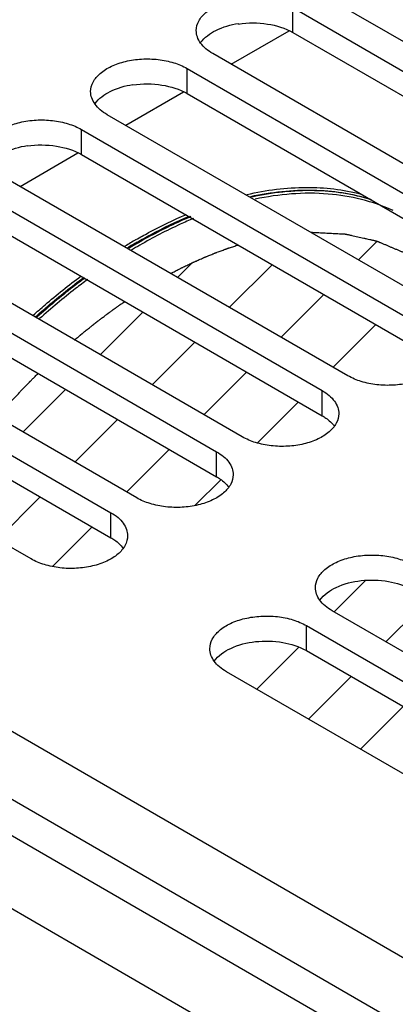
# Model space of a CAD drawing. Header units: inches. Extents: x 0 to 34, y 0 to 22.
# Tile 31 of 157: x 3.042 to 3.483, y 6.747 to 7.903. Entities that reach past the tile are written whole.
import ezdxf

# ---------------------------------------------------------------- set-up
doc = ezdxf.new("R2010")
doc.units = ezdxf.units.IN
doc.header["$LTSCALE"] = 1.87
doc.header["$MEASUREMENT"] = 0
doc.layers.get('0').update_dxf_attribs({"linetype": 'CONTINUOUS'})
doc.layers.add('02___PRT_ALL_AXES', color=7, linetype='CONTINUOUS')
doc.layers.add('DATUMCURVES', color=7, linetype='CONTINUOUS')

msp = doc.modelspace()

# ---------------------------------------------------------------- linework, layer by layer
at = {"color": 7, "linetype": 'CONTINUOUS'}
for p, q in [((3.2905, 7.851), (3.3585, 7.8902)), ((3.299, 7.8989), (3.299, 7.8983)), ((3.1748, 7.8272), (3.1748, 7.8267)), ((3.1663, 7.7793), (3.2343, 7.8185)), ((3.0506, 7.7555), (3.0506, 7.755)), ((3.0421, 7.7076), (3.1101, 7.7468)), ((2.2327, 7.5291), (3.7335, 6.6626)), ((2.2125, 7.461), (3.7133, 6.5945))]:
    msp.add_line(p, q, dxfattribs=at)
at = {"color": 3, "linetype": 'CONTINUOUS'}
for p, q in [((2.066, 7.5028), (3.6839, 6.5687)), ((2.0289, 7.4385), (3.6467, 6.5044))]:
    msp.add_line(p, q, dxfattribs=at)
at = {"color": 7, "linetype": 'CONTINUOUS'}
for centre, radius, start, end in [((3.4846, 7.1147), 0.6123, 120.0059, 121.4144), ((3.4841, 7.1155), 0.6082, 120.0047, 121.2465), ((3.4853, 7.1148), 0.6081, 120.0047, 121.2434), ((3.485, 7.1153), 0.6042, 120.0036, 121.0794)]:
    msp.add_arc(centre, radius, start, end, dxfattribs=at)
at = {"color": 3, "linetype": 'CONTINUOUS'}
for points in [[(3.299, 7.8983), (3.3102, 7.9), (3.3323, 7.9), (3.3537, 7.8936), (3.3627, 7.8884)], [(3.1748, 7.8267), (3.1861, 7.8284), (3.2081, 7.8283), (3.2295, 7.8219), (3.2385, 7.8167)], [(3.0506, 7.755), (3.0619, 7.7567), (3.084, 7.7566), (3.1054, 7.7502), (3.1144, 7.745)]]:
    msp.add_open_spline(points, degree=3, knots=[0, 0, 0, 0, 0.522917, 1, 1, 1, 1], dxfattribs=at)
at = {"color": 7, "linetype": 'CONTINUOUS'}
for points, knots in [([(3.2543, 7.8764), (3.2588, 7.8826), (3.2732, 7.8929), (3.2897, 7.8975), (3.299, 7.8989)], [0, 0, 0, 0, 0.447481, 1, 1, 1, 1]), ([(3.1302, 7.8048), (3.1346, 7.8109), (3.149, 7.8212), (3.1655, 7.8258), (3.1748, 7.8272)], [0, 0, 0, 0, 0.447481, 1, 1, 1, 1]), ([(3.006, 7.7331), (3.0104, 7.7392), (3.0248, 7.7496), (3.0414, 7.7541), (3.0506, 7.7555)], [0, 0, 0, 0, 0.447481, 1, 1, 1, 1]), ([(3.3086, 7.698), (3.3316, 7.7032), (3.3767, 7.7092), (3.4222, 7.704), (3.4431, 7.6986)], [0, 0, 0, 0, 0.520765, 1, 1, 1, 1]), ([(3.3133, 7.6957), (3.3374, 7.701), (3.3848, 7.7064), (3.4323, 7.6993), (3.454, 7.6926)], [0, 0, 0, 0, 0.521285, 1, 1, 1, 1]), ([(3.4553, 7.6918), (3.4337, 7.6985), (3.3862, 7.7057), (3.3387, 7.7002), (3.3146, 7.695)], [0, 0, 0, 0, 0.478711, 1, 1, 1, 1]), ([(3.4806, 7.6793), (3.4568, 7.6901), (3.4021, 7.7033), (3.3465, 7.6984), (3.3184, 7.6925)], [0, 0, 0, 0, 0.477003, 1, 1, 1, 1]), ([(3.1784, 7.645), (3.1833, 7.6478), (3.2026, 7.6586), (3.2225, 7.6683), (3.2377, 7.6747)], [0, 0, 0, 0, 0.256438, 1, 1, 1, 1]), ([(3.18, 7.6421), (3.1851, 7.6451), (3.2051, 7.6562), (3.2258, 7.6662), (3.2414, 7.6727)], [0, 0, 0, 0, 0.256701, 1, 1, 1, 1]), ([(3.2427, 7.672), (3.2376, 7.6698), (3.2166, 7.6606), (3.1963, 7.65), (3.1812, 7.6414)], [0, 0, 0, 0, 0.243328, 1, 1, 1, 1]), ([(3.2461, 7.6698), (3.2408, 7.6677), (3.2192, 7.6583), (3.1983, 7.6474), (3.1829, 7.6385)], [0, 0, 0, 0, 0.243091, 1, 1, 1, 1]), ([(3.0576, 7.5562), (3.0621, 7.5603), (3.0804, 7.5763), (3.0993, 7.5915), (3.1138, 7.6023)], [0, 0, 0, 0, 0.254491, 1, 1, 1, 1]), ([(3.0607, 7.5546), (3.0653, 7.5588), (3.0836, 7.5748), (3.1026, 7.59), (3.1172, 7.6007)], [0, 0, 0, 0, 0.254536, 1, 1, 1, 1]), ([(3.1184, 7.6), (3.1136, 7.5965), (3.0943, 7.5818), (3.0756, 7.5661), (3.062, 7.5539)], [0, 0, 0, 0, 0.245413, 1, 1, 1, 1]), ([(3.1216, 7.5982), (3.1168, 7.5947), (3.0974, 7.58), (3.0787, 7.5644), (3.065, 7.5522)], [0, 0, 0, 0, 0.245366, 1, 1, 1, 1])]:
    msp.add_open_spline(points, degree=3, knots=knots, dxfattribs=at)
at = {"layer": '02___PRT_ALL_AXES', "color": 7, "linetype": 'CONTINUOUS'}
for p, q in [((3.8001, 7.7001), (3.3929, 7.9352)), ((3.3627, 7.8884), (3.3627, 7.9177)), ((3.3627, 7.9177), (3.7698, 7.6827)), ((3.6759, 7.6284), (3.2687, 7.8635)), ((3.2385, 7.8167), (3.2385, 7.8461)), ((3.2385, 7.8461), (3.6457, 7.611)), ((3.5517, 7.5568), (3.1446, 7.7918)), ((3.1144, 7.745), (3.1144, 7.7744)), ((3.1144, 7.7744), (3.5215, 7.5393)), ((3.4276, 7.4851), (3.0204, 7.7201)), ((2.9902, 7.7027), (3.3973, 7.4676)), ((3.3034, 7.4134), (2.8962, 7.6484)), ((2.866, 7.631), (3.2732, 7.3959)), ((3.1792, 7.3417), (2.7721, 7.5767)), ((2.7419, 7.5593), (3.149, 7.3242)), ((3.055, 7.27), (2.6479, 7.5051)), ((3.3973, 7.4382), (3.3973, 7.4676)), ((3.2732, 7.3665), (3.2732, 7.3959)), ((3.149, 7.2948), (3.149, 7.3242)), ((3.816, 6.974), (3.4089, 7.2091)), ((3.3787, 7.1622), (3.3787, 7.1916)), ((3.3787, 7.1916), (3.7858, 6.9566)), ((3.6919, 6.9023), (3.2847, 7.1374))]:
    msp.add_line(p, q, dxfattribs=at)
at = {"layer": '02___PRT_ALL_AXES', "color": 3, "linetype": 'CONTINUOUS'}
for p, q in [((3.3627, 7.8884), (3.7698, 7.6533)), ((3.2385, 7.8167), (3.6457, 7.5816)), ((3.1144, 7.745), (3.5215, 7.5099)), ((2.9902, 7.6733), (3.3973, 7.4382)), ((2.866, 7.6016), (3.2732, 7.3665)), ((2.7419, 7.5299), (3.149, 7.2948)), ((3.3787, 7.1622), (3.7858, 6.9272))]:
    msp.add_line(p, q, dxfattribs=at)
at = {"layer": '02___PRT_ALL_AXES', "color": 7, "linetype": 'CONTINUOUS'}
for points, knots in [([(3.2493, 7.8906), (3.2493, 7.8945), (3.2516, 7.9027), (3.2606, 7.913), (3.274, 7.9212), (3.2906, 7.9267), (3.3093, 7.9293), (3.3285, 7.9288), (3.3467, 7.9252), (3.3578, 7.9206), (3.3627, 7.9177)], [0, 0, 0, 0, 0.086934, 0.186405, 0.303798, 0.437614, 0.582116, 0.729435, 0.871172, 1, 1, 1, 1]), ([(3.2687, 7.8635), (3.2658, 7.8652), (3.2605, 7.8688), (3.2542, 7.8755), (3.2502, 7.8828), (3.2493, 7.8881), (3.2493, 7.8906)], [0, 0, 0, 0, 0.289702, 0.549087, 0.782216, 1, 1, 1, 1]), ([(3.1251, 7.8189), (3.1251, 7.8228), (3.1274, 7.8311), (3.1365, 7.8413), (3.1498, 7.8495), (3.1665, 7.855), (3.1851, 7.8577), (3.2043, 7.8571), (3.2225, 7.8535), (3.2336, 7.8489), (3.2385, 7.8461)], [0, 0, 0, 0, 0.086934, 0.186405, 0.303798, 0.437614, 0.582116, 0.729435, 0.871172, 1, 1, 1, 1]), ([(3.1446, 7.7918), (3.1417, 7.7935), (3.1364, 7.7971), (3.1301, 7.8038), (3.1261, 7.8111), (3.1251, 7.8164), (3.1251, 7.8189)], [0, 0, 0, 0, 0.289702, 0.549087, 0.782216, 1, 1, 1, 1]), ([(3.0009, 7.7472), (3.0009, 7.7511), (3.0033, 7.7594), (3.0123, 7.7696), (3.0256, 7.7778), (3.0423, 7.7833), (3.061, 7.786), (3.0802, 7.7854), (3.0983, 7.7818), (3.1094, 7.7772), (3.1144, 7.7744)], [0, 0, 0, 0, 0.086934, 0.186405, 0.303798, 0.437614, 0.582116, 0.729435, 0.871172, 1, 1, 1, 1]), ([(3.541, 7.5122), (3.541, 7.5084), (3.5387, 7.5001), (3.5296, 7.4898), (3.5163, 7.4817), (3.4996, 7.4761), (3.4809, 7.4735), (3.4618, 7.474), (3.4436, 7.4776), (3.4325, 7.4822), (3.4276, 7.4851)], [0, 0, 0, 0, 0.086934, 0.186405, 0.303798, 0.437614, 0.582116, 0.729435, 0.871172, 1, 1, 1, 1]), ([(3.3973, 7.4676), (3.4003, 7.4659), (3.4055, 7.4623), (3.4119, 7.4557), (3.4159, 7.4483), (3.4168, 7.443), (3.4168, 7.4405)], [0, 0, 0, 0, 0.289702, 0.549087, 0.782216, 1, 1, 1, 1]), ([(3.4168, 7.4405), (3.4168, 7.4367), (3.4145, 7.4284), (3.4054, 7.4181), (3.3921, 7.41), (3.3754, 7.4044), (3.3568, 7.4018), (3.3376, 7.4023), (3.3194, 7.4059), (3.3083, 7.4105), (3.3034, 7.4134)], [0, 0, 0, 0, 0.086934, 0.186405, 0.303798, 0.437614, 0.582116, 0.729435, 0.871172, 1, 1, 1, 1]), ([(3.2732, 7.3959), (3.2761, 7.3942), (3.2814, 7.3906), (3.2877, 7.384), (3.2917, 7.3766), (3.2926, 7.3713), (3.2926, 7.3688)], [0, 0, 0, 0, 0.289702, 0.549087, 0.782216, 1, 1, 1, 1]), ([(3.2926, 7.3688), (3.2926, 7.365), (3.2903, 7.3567), (3.2813, 7.3464), (3.2679, 7.3383), (3.2513, 7.3327), (3.2326, 7.3301), (3.2134, 7.3306), (3.1953, 7.3343), (3.1841, 7.3388), (3.1792, 7.3417)], [0, 0, 0, 0, 0.086934, 0.186405, 0.303798, 0.437614, 0.582116, 0.729435, 0.871172, 1, 1, 1, 1]), ([(3.149, 7.3242), (3.1519, 7.3226), (3.1572, 7.3189), (3.1635, 7.3123), (3.1675, 7.3049), (3.1685, 7.2996), (3.1685, 7.2971)], [0, 0, 0, 0, 0.289702, 0.549087, 0.782216, 1, 1, 1, 1]), ([(3.1685, 7.2971), (3.1685, 7.2933), (3.1661, 7.285), (3.1571, 7.2747), (3.1438, 7.2666), (3.1271, 7.261), (3.1084, 7.2584), (3.0892, 7.2589), (3.0711, 7.2626), (3.06, 7.2672), (3.055, 7.27)], [0, 0, 0, 0, 0.086934, 0.186405, 0.303798, 0.437614, 0.582116, 0.729435, 0.871172, 1, 1, 1, 1]), ([(3.3894, 7.2362), (3.3894, 7.24), (3.3917, 7.2483), (3.4008, 7.2586), (3.4141, 7.2667), (3.4308, 7.2723), (3.4494, 7.2749), (3.4686, 7.2744), (3.4868, 7.2708), (3.4979, 7.2662), (3.5028, 7.2633)], [0, 0, 0, 0, 0.086934, 0.186405, 0.303798, 0.437614, 0.582116, 0.729435, 0.871172, 1, 1, 1, 1]), ([(3.4089, 7.2091), (3.406, 7.2108), (3.4007, 7.2144), (3.3944, 7.2211), (3.3904, 7.2284), (3.3894, 7.2337), (3.3894, 7.2362)], [0, 0, 0, 0, 0.289702, 0.549087, 0.782216, 1, 1, 1, 1]), ([(3.2653, 7.1645), (3.2653, 7.1684), (3.2676, 7.1766), (3.2766, 7.1869), (3.2899, 7.1951), (3.3066, 7.2006), (3.3253, 7.2032), (3.3445, 7.2027), (3.3626, 7.1991), (3.3737, 7.1945), (3.3787, 7.1916)], [0, 0, 0, 0, 0.086934, 0.186405, 0.303798, 0.437614, 0.582116, 0.729435, 0.871172, 1, 1, 1, 1]), ([(3.2847, 7.1374), (3.2818, 7.1391), (3.2765, 7.1427), (3.2702, 7.1494), (3.2662, 7.1567), (3.2653, 7.162), (3.2653, 7.1645)], [0, 0, 0, 0, 0.289702, 0.549087, 0.782216, 1, 1, 1, 1])]:
    msp.add_open_spline(points, degree=3, knots=knots, dxfattribs=at)
at = {"layer": '02___PRT_ALL_AXES', "color": 3, "linetype": 'CONTINUOUS'}
for points, knots in [([(3.3973, 7.4382), (3.3988, 7.4374), (3.4041, 7.434), (3.4089, 7.4296), (3.4116, 7.4259)], [0, 0, 0, 0, 0.271031, 1, 1, 1, 1]), ([(3.2732, 7.3665), (3.2746, 7.3657), (3.28, 7.3623), (3.2848, 7.358), (3.2875, 7.3542)], [0, 0, 0, 0, 0.271031, 1, 1, 1, 1]), ([(3.149, 7.2948), (3.1505, 7.294), (3.1558, 7.2906), (3.1606, 7.2863), (3.1633, 7.2825)], [0, 0, 0, 0, 0.271031, 1, 1, 1, 1]), ([(3.3946, 7.2216), (3.3994, 7.2282), (3.4152, 7.239), (3.4435, 7.2459), (3.4744, 7.2451), (3.4944, 7.2388), (3.5028, 7.2339)], [0, 0, 0, 0, 0.21007, 0.470504, 0.747978, 1, 1, 1, 1]), ([(3.2704, 7.1499), (3.2752, 7.1565), (3.291, 7.1673), (3.3194, 7.1742), (3.3502, 7.1734), (3.3702, 7.1671), (3.3787, 7.1622)], [0, 0, 0, 0, 0.21007, 0.470504, 0.747978, 1, 1, 1, 1])]:
    msp.add_open_spline(points, degree=3, knots=knots, dxfattribs=at)
at = {"layer": 'DATUMCURVES', "color": 2, "linetype": 'CONTINUOUS'}
for p, q in [((3.4401, 7.6212), (3.4621, 7.6432)), ((3.2273, 7.6007), (3.2444, 7.6178)), ((3.2883, 7.5655), (3.3384, 7.6156)), ((3.3492, 7.5303), (3.3994, 7.5804)), ((3.1364, 7.5098), (3.1866, 7.5599)), ((3.4102, 7.4951), (3.4604, 7.5452)), ((3.1974, 7.4746), (3.2475, 7.5247)), ((3.2583, 7.4394), (3.3085, 7.4895)), ((3.0455, 7.4189), (3.0957, 7.469)), ((3.3214, 7.4063), (3.3695, 7.4543)), ((3.1065, 7.3837), (3.1566, 7.4338)), ((3.1674, 7.3485), (3.2176, 7.3986)), ((3.248, 7.3329), (3.278, 7.3629)), ((3.0156, 7.2928), (3.0657, 7.3429)), ((3.0802, 7.2612), (3.1267, 7.3077)), ((3.4113, 7.2077), (3.4482, 7.2446)), ((3.4723, 7.1725), (3.5224, 7.2226)), ((3.3204, 7.1168), (3.3698, 7.1662)), ((3.3814, 7.0816), (3.4315, 7.1317)), ((3.4424, 7.0464), (3.4925, 7.0965))]:
    msp.add_line(p, q, dxfattribs=at)
at = {"layer": 'DATUMCURVES', "color": 4, "linetype": 'CONTINUOUS'}
for points, knots in [([(3.3839, 7.6537), (3.3864, 7.6536), (3.3914, 7.6533), (3.3977, 7.653), (3.4027, 7.6528), (3.4064, 7.6526), (3.4102, 7.6524), (3.4139, 7.6522), (3.417, 7.652), (3.4192, 7.6519), (3.4205, 7.6519), (3.4214, 7.6518), (3.4222, 7.6518), (3.4228, 7.6518), (3.4232, 7.6517), (3.4235, 7.6517), (3.4237, 7.6517), (3.4239, 7.6517), (3.424, 7.6517), (3.4243, 7.6516), (3.4246, 7.6515), (3.4252, 7.6514), (3.426, 7.6513), (3.4271, 7.651), (3.4286, 7.6507), (3.4304, 7.6503), (3.4327, 7.6498), (3.4356, 7.6491), (3.4391, 7.6483), (3.4426, 7.6476), (3.4461, 7.6468), (3.4497, 7.646), (3.4526, 7.6453), (3.4549, 7.6448), (3.4567, 7.6444), (3.4581, 7.6441), (3.4593, 7.6439), (3.46, 7.6437), (3.4606, 7.6436), (3.461, 7.6435), (3.4612, 7.6434), (3.4614, 7.6434), (3.4615, 7.6433), (3.4617, 7.6433), (3.462, 7.6431), (3.4623, 7.643), (3.4628, 7.6428), (3.4635, 7.6425), (3.4643, 7.6422), (3.4654, 7.6417), (3.4673, 7.6409), (3.47, 7.6398), (3.4732, 7.6384), (3.4764, 7.637), (3.4796, 7.6357), (3.4829, 7.6343), (3.4856, 7.6332), (3.4877, 7.6323), (3.4893, 7.6316), (3.4909, 7.6309), (3.4923, 7.6303), (3.4933, 7.6299), (3.494, 7.6296), (3.4946, 7.6294), (3.495, 7.6292), (3.4953, 7.6291), (3.4955, 7.629), (3.4957, 7.6289), (3.4958, 7.6289), (3.4959, 7.6288), (3.496, 7.6287), (3.4962, 7.6286), (3.4965, 7.6284), (3.4969, 7.6281), (3.4974, 7.6278), (3.498, 7.6274), (3.499, 7.6267), (3.5003, 7.6259), (3.5018, 7.6248), (3.5033, 7.6238), (3.5053, 7.6225), (3.5077, 7.6208), (3.5107, 7.6188), (3.5137, 7.6168), (3.5167, 7.6148), (3.5192, 7.6132), (3.5212, 7.6118), (3.5227, 7.6108), (3.524, 7.61), (3.525, 7.6093), (3.5257, 7.6088), (3.5263, 7.6084), (3.5268, 7.6081), (3.5271, 7.6079), (3.5274, 7.6077), (3.5275, 7.6076), (3.5277, 7.6075), (3.5278, 7.6074), (3.528, 7.6072), (3.5282, 7.607), (3.5287, 7.6065), (3.5292, 7.606), (3.53, 7.6052), (3.5311, 7.6042), (3.5324, 7.6029), (3.5336, 7.6017), (3.5349, 7.6004), (3.5366, 7.5987), (3.5387, 7.5967), (3.5412, 7.5942), (3.5438, 7.5917), (3.5459, 7.5896), (3.5476, 7.5879), (3.5489, 7.5867), (3.5501, 7.5854), (3.5514, 7.5842), (3.5525, 7.5832), (3.5533, 7.5823), (3.5538, 7.5818), (3.5543, 7.5814), (3.5545, 7.5811), (3.5547, 7.5809), (3.5548, 7.5808), (3.5549, 7.5807), (3.555, 7.5805), (3.5552, 7.5803), (3.5554, 7.58), (3.5558, 7.5794), (3.5563, 7.5788), (3.5568, 7.578), (3.5576, 7.577), (3.5585, 7.5757), (3.5596, 7.5741), (3.5611, 7.572), (3.5629, 7.5694), (3.5651, 7.5663), (3.5673, 7.5632), (3.5703, 7.5591), (3.574, 7.5539), (3.5769, 7.5497), (3.5784, 7.5477)], [0, 0, 0, 0, 0.03125, 0.0625, 0.078125, 0.09375, 0.109375, 0.125, 0.140625, 0.148438, 0.152344, 0.15625, 0.160156, 0.162109, 0.164062, 0.165039, 0.166016, 0.166504, 0.166992, 0.167969, 0.169922, 0.171875, 0.175781, 0.179688, 0.1875, 0.195312, 0.203125, 0.21875, 0.234375, 0.25, 0.265625, 0.28125, 0.296875, 0.304688, 0.3125, 0.320312, 0.324219, 0.328125, 0.330078, 0.332031, 0.333008, 0.333496, 0.333984, 0.334961, 0.335938, 0.337891, 0.339844, 0.34375, 0.347656, 0.351562, 0.359375, 0.375, 0.390625, 0.40625, 0.421875, 0.4375, 0.453125, 0.460938, 0.46875, 0.476562, 0.484375, 0.488281, 0.492188, 0.494141, 0.496094, 0.498047, 0.499023, 0.499512, 0.5, 0.500488, 0.500977, 0.501953, 0.503906, 0.505859, 0.507812, 0.511719, 0.515625, 0.523438, 0.53125, 0.539062, 0.546875, 0.5625, 0.578125, 0.59375, 0.609375, 0.625, 0.632812, 0.640625, 0.648438, 0.652344, 0.65625, 0.660156, 0.662109, 0.664062, 0.665039, 0.666016, 0.666504, 0.666992, 0.667969, 0.669922, 0.671875, 0.675781, 0.679688, 0.6875, 0.695312, 0.703125, 0.710938, 0.71875, 0.734375, 0.75, 0.765625, 0.78125, 0.789062, 0.796875, 0.804688, 0.8125, 0.820312, 0.824219, 0.828125, 0.830078, 0.832031, 0.833008, 0.833496, 0.833984, 0.834961, 0.835938, 0.837891, 0.839844, 0.84375, 0.847656, 0.851562, 0.859375, 0.867188, 0.875, 0.890625, 0.90625, 0.921875, 0.9375, 0.96875, 1, 1, 1, 1]), ([(3.2194, 7.6053), (3.2211, 7.6062), (3.2236, 7.6075), (3.2269, 7.6092), (3.2289, 7.6102), (3.2306, 7.6111), (3.2316, 7.6116), (3.2324, 7.612), (3.233, 7.6123), (3.2337, 7.6126), (3.2349, 7.6132), (3.2368, 7.6141), (3.2392, 7.6153), (3.2417, 7.6165), (3.2435, 7.6174), (3.2448, 7.6179), (3.2454, 7.6182), (3.246, 7.6185), (3.2468, 7.6189), (3.2479, 7.6193), (3.2503, 7.6204), (3.2532, 7.6217), (3.2561, 7.623), (3.2575, 7.6236), (3.2583, 7.624), (3.2589, 7.6243), (3.2596, 7.6245), (3.2604, 7.6248), (3.2618, 7.6254), (3.2647, 7.6266), (3.2675, 7.6277), (3.27, 7.6287), (3.271, 7.6291), (3.2718, 7.6295), (3.2724, 7.6297), (3.273, 7.6299), (3.2743, 7.6304), (3.2761, 7.631), (3.2785, 7.6319), (3.281, 7.6328), (3.2828, 7.6335), (3.284, 7.634), (3.2845, 7.6341), (3.2849, 7.6343), (3.2853, 7.6344), (3.2861, 7.6347), (3.2871, 7.635), (3.2888, 7.6356), (3.2909, 7.6363), (3.2942, 7.6374), (3.2967, 7.6382), (3.2984, 7.6387)], [0, 0, 0, 0, 0.0625, 0.09375, 0.125, 0.140625, 0.15625, 0.164062, 0.171875, 0.179688, 0.1875, 0.21875, 0.25, 0.28125, 0.3125, 0.320312, 0.328125, 0.335938, 0.34375, 0.359375, 0.375, 0.4375, 0.46875, 0.484375, 0.492188, 0.5, 0.507812, 0.515625, 0.53125, 0.5625, 0.625, 0.640625, 0.65625, 0.664062, 0.671875, 0.679688, 0.6875, 0.71875, 0.75, 0.78125, 0.8125, 0.820312, 0.828125, 0.832031, 0.835938, 0.84375, 0.859375, 0.875, 0.90625, 0.9375, 1, 1, 1, 1]), ([(3.1062, 7.5272), (3.1073, 7.5281), (3.1089, 7.5295), (3.1108, 7.531), (3.1119, 7.5319), (3.1127, 7.5326), (3.1134, 7.5332), (3.1139, 7.5336), (3.1142, 7.5339), (3.1145, 7.5341), (3.1147, 7.5343), (3.1148, 7.5344), (3.115, 7.5345), (3.1152, 7.5347), (3.1156, 7.5351), (3.1163, 7.5356), (3.117, 7.5362), (3.1183, 7.5372), (3.1199, 7.5385), (3.1218, 7.54), (3.1233, 7.5413), (3.1246, 7.5423), (3.1256, 7.5431), (3.1265, 7.5438), (3.1284, 7.5453), (3.1306, 7.547), (3.1328, 7.5488), (3.1341, 7.5498), (3.135, 7.5505), (3.136, 7.5512), (3.1373, 7.5522), (3.1389, 7.5534), (3.1405, 7.5546), (3.1417, 7.5555), (3.1427, 7.5563), (3.1435, 7.5569), (3.1441, 7.5573), (3.1445, 7.5576), (3.1448, 7.5579), (3.145, 7.558), (3.1452, 7.5581), (3.1453, 7.5582), (3.1454, 7.5583), (3.1456, 7.5584), (3.1459, 7.5587), (3.1463, 7.559), (3.1467, 7.5593), (3.1473, 7.5597), (3.1482, 7.5604), (3.1496, 7.5613), (3.151, 7.5623), (3.1519, 7.563), (3.1525, 7.5634), (3.1529, 7.5637), (3.1532, 7.564), (3.1535, 7.5642), (3.1537, 7.5643), (3.1538, 7.5644), (3.1539, 7.5645), (3.1539, 7.5645), (3.154, 7.5646), (3.1542, 7.5647), (3.1544, 7.5648), (3.1548, 7.5651), (3.1552, 7.5654), (3.1559, 7.5659), (3.1568, 7.5665), (3.1578, 7.5672), (3.1592, 7.5682), (3.161, 7.5694), (3.1631, 7.5709), (3.1645, 7.5719), (3.1652, 7.5723)], [0, 0, 0, 0, 0.0625, 0.09375, 0.109375, 0.125, 0.140625, 0.148438, 0.15625, 0.160156, 0.164062, 0.166016, 0.167969, 0.171875, 0.179688, 0.1875, 0.203125, 0.21875, 0.25, 0.28125, 0.3125, 0.328125, 0.34375, 0.359375, 0.375, 0.4375, 0.46875, 0.484375, 0.5, 0.515625, 0.53125, 0.5625, 0.59375, 0.609375, 0.625, 0.640625, 0.648438, 0.65625, 0.660156, 0.664062, 0.666016, 0.667969, 0.669922, 0.671875, 0.679688, 0.6875, 0.695312, 0.703125, 0.71875, 0.75, 0.78125, 0.796875, 0.804688, 0.8125, 0.820312, 0.824219, 0.828125, 0.830078, 0.832031, 0.833008, 0.833984, 0.835938, 0.839844, 0.84375, 0.851562, 0.859375, 0.875, 0.890625, 0.90625, 0.9375, 0.96875, 1, 1, 1, 1]), ([(3.0152, 7.4364), (3.016, 7.4374), (3.0172, 7.4388), (3.0187, 7.4404), (3.0195, 7.4414), (3.0201, 7.4421), (3.0206, 7.4427), (3.021, 7.4432), (3.0213, 7.4434), (3.0215, 7.4437), (3.0216, 7.4438), (3.0217, 7.4439), (3.0218, 7.444), (3.0219, 7.4442), (3.0221, 7.4444), (3.0224, 7.4447), (3.0228, 7.4451), (3.0231, 7.4455), (3.0236, 7.4461), (3.0245, 7.447), (3.0258, 7.4484), (3.0273, 7.4501), (3.0285, 7.4515), (3.0295, 7.4526), (3.0305, 7.4537), (3.0323, 7.4556), (3.0343, 7.4578), (3.0361, 7.4597), (3.0371, 7.4608), (3.0378, 7.4617), (3.0386, 7.4625), (3.0396, 7.4635), (3.0414, 7.4654), (3.0434, 7.4676), (3.0452, 7.4695), (3.0462, 7.4705), (3.0473, 7.4716), (3.0485, 7.4729), (3.0501, 7.4745), (3.0514, 7.4758), (3.0524, 7.4769), (3.053, 7.4775), (3.0535, 7.478), (3.0539, 7.4784), (3.0541, 7.4786), (3.0542, 7.4787), (3.0544, 7.4789), (3.0545, 7.4791), (3.055, 7.4795), (3.0556, 7.4801), (3.0564, 7.481), (3.0573, 7.4818), (3.0584, 7.483), (3.0604, 7.4849), (3.0621, 7.4867), (3.0633, 7.4878)], [0, 0, 0, 0, 0.0625, 0.09375, 0.109375, 0.125, 0.140625, 0.148438, 0.15625, 0.160156, 0.164062, 0.166016, 0.167969, 0.169922, 0.171875, 0.179688, 0.1875, 0.195312, 0.203125, 0.21875, 0.25, 0.28125, 0.3125, 0.328125, 0.34375, 0.375, 0.4375, 0.46875, 0.484375, 0.5, 0.515625, 0.53125, 0.5625, 0.625, 0.65625, 0.671875, 0.6875, 0.71875, 0.75, 0.78125, 0.796875, 0.8125, 0.820312, 0.828125, 0.832031, 0.833984, 0.835938, 0.839844, 0.84375, 0.859375, 0.875, 0.890625, 0.90625, 0.9375, 1, 1, 1, 1])]:
    msp.add_open_spline(points, degree=3, knots=knots, dxfattribs=at)

doc.saveas('drawing.dxf')
